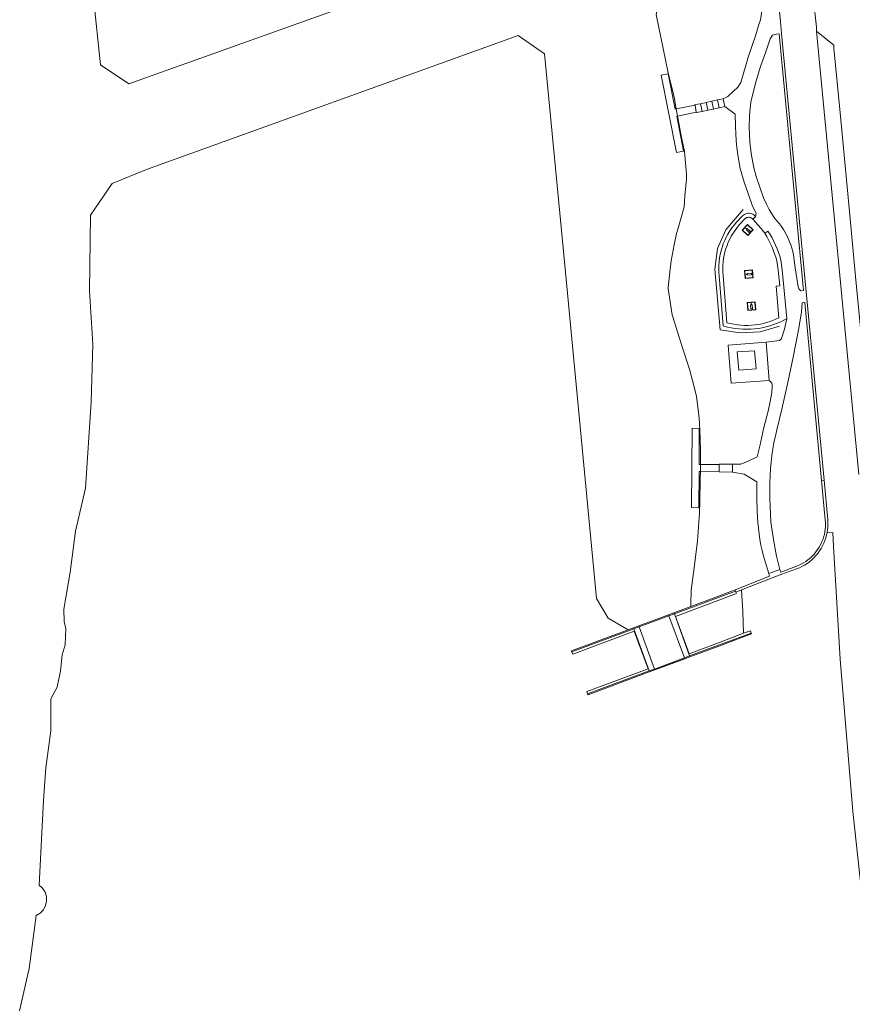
# Model space of a CAD drawing. Header units: metres. Extents: x 89888 to 94270, y 464165 to 468904.
# Tile 19 of 256: x 90828 to 90933, y 465550 to 465674. Entities that reach past the tile are written whole.
import ezdxf

# ---------------------------------------------------------------- set-up
doc = ezdxf.new("R2010")
doc.units = ezdxf.units.M
doc.layers.get('0').update_dxf_attribs({"linetype": 'CONTINUOUS'})
for name, color, linetype, lineweight in [('B_OPSTAL_0', 251, 'CONTINUOUS', 13), ('G_GRENS_ALGEMEEN_0', 251, 'CONTINUOUS', 13), ('K_KUNSTWERKGRENS_1', 251, 'CONTINUOUS', 13), ('K_STEIGER_1', 251, 'CONTINUOUS', 13), ('Q_BALUSTRADE_LIJN_1', 251, 'CONTINUOUS', 13), ('Q_HERDENKINGSMONUMENT_0', 251, 'CONTINUOUS', 13), ('T_HEK_LIJN_0', 251, 'CONTINUOUS', 13), ('T_WALBESCHERMING_0', 251, 'CONTINUOUS', 13), ('V_WEGGRENS_0', 251, 'CONTINUOUS', 13), ('W_WATERGRENS_0', 251, 'CONTINUOUS', 13)]:
    doc.layers.add(name, color=color, linetype=linetype, lineweight=lineweight)

# ---------------------------------------------------------------- blocks, each defined once
blk = doc.blocks.new('Q_HERDENKINGSMONUMENT')
for points in [[(-0.5, 0.5), (0.5, 0.5), (0.5, -0.5), (-0.5, -0.5)], [(0.11, 0.12), (0.11, -0.34), (-0.11, -0.34), (-0.11, 0.12), (0, 0.33)]]:
    blk.add_lwpolyline(points, close=True)
blk.add_lwpolyline([(-0.44, 0.46), (0.44, 0.46, -0.414214), (0.46, 0.44), (0.46, -0.44, -0.414214), (0.44, -0.46), (-0.44, -0.46, -0.414214), (-0.46, -0.44), (-0.46, 0.44, -0.414214), (-0.44, 0.46)], format="xyb")

msp = doc.modelspace()

# ---------------------------------------------------------------- linework, layer by layer
at = {"layer": 'B_OPSTAL_0'}
msp.add_line((90918.6, 465632.59), (90918.78, 465630.29), dxfattribs=at)
msp.add_lwpolyline([(90918.78, 465630.29), (90920.97, 465630.45), (90920.78, 465632.75), (90918.6, 465632.59)], dxfattribs=at)
at = {"layer": 'G_GRENS_ALGEMEEN_0'}
for p, q in [((90912.64, 465594.16), (90911.98, 465593.91)), ((90908.21, 465592.51), (90907.85, 465592.38))]:
    msp.add_line(p, q, dxfattribs=at)
for points in [[(90922.06, 465647.55), (90922.31, 465647.15), (90922.55, 465646.73), (90922.76, 465646.31), (90922.96, 465645.87), (90923.14, 465645.43), (90923.3, 465644.98), (90923.45, 465644.53), (90923.57, 465644.06), (90923.77, 465642.89), (90923.95, 465640.91), (90923.51, 465640.87), (90923.86, 465636.9), (90923.45, 465636.71), (90923.04, 465636.54), (90922.61, 465636.39), (90922.18, 465636.26), (90921.74, 465636.15), (90921.3, 465636.07), (90920.85, 465636), (90920.41, 465635.96), (90919.96, 465635.94), (90919.51, 465635.94), (90919.06, 465635.97), (90918.61, 465636.01), (90918.16, 465636.08), (90917.72, 465636.17), (90917.29, 465636.28), (90916.81, 465642.23), (90916.78, 465642.66), (90916.77, 465643.09), (90916.78, 465643.52), (90916.82, 465643.95), (90916.87, 465644.38), (90916.95, 465644.8), (90917.05, 465645.22), (90917.17, 465645.63), (90917.31, 465646.03), (90917.47, 465646.43), (90917.65, 465646.82), (90917.85, 465647.2), (90918.08, 465647.57), (90918.32, 465647.92), (90918.57, 465648.27), (90918.85, 465648.6), (90919.59, 465649.4), (90919.69, 465649.48), (90919.8, 465649.53), (90919.92, 465649.56), (90920.04, 465649.58), (90920.16, 465649.57), (90920.28, 465649.53), (90920.39, 465649.48), (90920.49, 465649.41), (90920.58, 465649.33)], [(90912.73, 465600.49), (90915.9, 465601.68), (90918.34, 465602.6)], [(90897.76, 465594.77), (90897.71, 465594.9), (90904.85, 465597.56)], [(90899.74, 465589.5), (90899.65, 465589.79), (90907.38, 465592.64), (90905.61, 465597.39), (90897.88, 465594.5), (90897.76, 465594.77)], [(90919.38, 465597.12), (90920.26, 465597.45), (90920.37, 465597.15)], [(90920.37, 465597.15), (90920.4, 465597.07), (90919.39, 465596.69), (90916.26, 465595.52), (90912.64, 465594.16)], [(90907.85, 465592.38), (90899.79, 465589.37), (90899.74, 465589.5)]]:
    msp.add_lwpolyline(points, dxfattribs=at)
at = {"layer": 'K_KUNSTWERKGRENS_1'}
for p, q in [((90913.28, 465663.7), (90913.44, 465662.83)), ((90916.34, 465618.39), (90916.32, 465617.47)), ((90909.93, 465599.44), (90906.2, 465598.06)), ((90912.6, 465594.27), (90910.67, 465599.57)), ((90905.56, 465597.67), (90907.49, 465592.37)), ((90907.85, 465592.38), (90912.64, 465594.16)), ((90912.64, 465594.16), (90912.6, 465594.27)), ((90912.64, 465594.16), (90912.64, 465594.16))]:
    msp.add_line(p, q, dxfattribs=at)
for points in [[(90910.67, 465599.57), (90910.62, 465599.7), (90909.93, 465599.44)], [(90906.2, 465598.06), (90905.51, 465597.8), (90905.56, 465597.67)], [(90907.49, 465592.37), (90907.53, 465592.26), (90907.85, 465592.38)]]:
    msp.add_lwpolyline(points, dxfattribs=at)
at = {"layer": 'K_STEIGER_1'}
for p, q in [((90913.28, 465663.7), (90910.91, 465663.23)), ((90911.07, 465662.34), (90913.44, 465662.83)), ((90916.34, 465618.39), (90913.98, 465618.41)), ((90913.96, 465617.5), (90916.32, 465617.47))]:
    msp.add_line(p, q, dxfattribs=at)
for points in [[(90910.91, 465663.23), (90910.79, 465663.21), (90909.88, 465667.66), (90909.01, 465667.49), (90910.95, 465657.75), (90911.83, 465657.92), (90910.97, 465662.32), (90911.07, 465662.34)], [(90913.98, 465618.41), (90913.79, 465618.41), (90913.81, 465622.95), (90912.93, 465622.98), (90912.84, 465612.97), (90913.74, 465612.95), (90913.79, 465617.51), (90913.96, 465617.5)]]:
    msp.add_lwpolyline(points, dxfattribs=at)
at = {"layer": 'Q_BALUSTRADE_LIJN_1'}
for p, q in [((90918.39, 465602.44), (90910.67, 465599.57)), ((90918.4, 465602.44), (90918.39, 465602.44)), ((90909.98, 465599.31), (90906.24, 465597.92)), ((90910.67, 465599.57), (90909.98, 465599.31)), ((90905.56, 465597.67), (90897.76, 465594.77)), ((90906.24, 465597.92), (90905.56, 465597.67)), ((90920.37, 465597.15), (90912.6, 465594.27)), ((90920.38, 465597.16), (90920.37, 465597.15)), ((90897.76, 465594.77), (90897.71, 465594.75)), ((90911.94, 465594.02), (90908.17, 465592.62)), ((90912.6, 465594.27), (90911.94, 465594.02)), ((90907.49, 465592.37), (90899.74, 465589.5)), ((90908.17, 465592.62), (90907.49, 465592.37)), ((90899.74, 465589.5), (90899.7, 465589.48))]:
    msp.add_line(p, q, dxfattribs=at)
at = {"layer": 'T_HEK_LIJN_0'}
msp.add_lwpolyline([(90919.35, 465650.55), (90917.17, 465647.97), (90916.13, 465645.62), (90915.77, 465643.04), (90916.44, 465635.39), (90918.92, 465635), (90921.48, 465635.14), (90923.91, 465635.85)], dxfattribs=at)
at = {"layer": 'T_WALBESCHERMING_0'}
for p, q in [((90833.67, 465711.67), (90838.35, 465668.78)), ((90910.91, 465663.23), (90911.07, 465662.34)), ((90839.81, 465653.85), (90837.07, 465649.84)), ((90913.98, 465618.41), (90913.96, 465617.5))]:
    msp.add_line(p, q, dxfattribs=at)
for points in [[(90838.35, 465668.78), (90841.89, 465666.4), (90884.63, 465681.7)], [(90909.02, 465678.63), (90908.38, 465675.14), (90909.88, 465667.8), (90910.64, 465664.73), (90910.91, 465663.23)], [(90890.98, 465672.47), (90844.12, 465655.61), (90839.81, 465653.85)], [(90904.85, 465597.56), (90902.33, 465599.03), (90900.87, 465601.49), (90896.86, 465643.53), (90894.28, 465670.16), (90890.98, 465672.47)], [(90911.07, 465662.34), (90911.27, 465661.24), (90911.54, 465659.85), (90911.96, 465657.86), (90912.19, 465655.02), (90912.22, 465654.37), (90912.01, 465652.22), (90911.89, 465650.87), (90911.13, 465648.2), (90910.93, 465647.51), (90910.66, 465646.1), (90910.26, 465644.06), (90910.09, 465642.65), (90909.9, 465640.72), (90909.9, 465640.54), (90910.41, 465637.28), (90910.48, 465637.01), (90911.7, 465633.11), (90912.58, 465630.41), (90912.94, 465629.01), (90913.47, 465627), (90913.78, 465624.24), (90913.87, 465622.79), (90913.97, 465620.3), (90913.98, 465618.62), (90913.98, 465618.41)], [(90913.96, 465617.5), (90913.94, 465616.54), (90913.88, 465613.74), (90913.82, 465612.33), (90913.59, 465608.76), (90913.15, 465605.38), (90912.79, 465602.57), (90912.74, 465600.78), (90912.73, 465600.49)]]:
    msp.add_lwpolyline(points, dxfattribs=at)
at = {"layer": 'V_WEGGRENS_0'}
for p, q in [((90928.6, 465673.03), (90933.92, 465617.14)), ((90916.12, 465664.36), (90915.4, 465664.19)), ((90916.84, 465664.49), (90916.12, 465664.36)), ((90916.12, 465664.36), (90916.34, 465663.38)), ((90917.05, 465663.53), (90916.84, 465664.49)), ((90914.7, 465664.06), (90913.97, 465663.89)), ((90913.97, 465663.89), (90914.16, 465662.92)), ((90914.16, 465662.92), (90914.89, 465663.07)), ((90915.4, 465664.19), (90914.7, 465664.06)), ((90914.7, 465664.06), (90914.89, 465663.07)), ((90914.89, 465663.07), (90915.6, 465663.22)), ((90915.4, 465664.19), (90915.6, 465663.22)), ((90915.6, 465663.22), (90916.34, 465663.38)), ((90916.34, 465663.38), (90917.05, 465663.53)), ((90917.05, 465663.53), (90918.35, 465662.57)), ((90920.92, 465649.64), (90920.58, 465649.33)), ((90927.11, 465638.81), (90929.24, 465616.4)), ((90922.26, 465633.83), (90922.61, 465629)), ((90917.99, 465617.45), (90918, 465618.46)), ((90916.32, 465617.47), (90917.99, 465617.45)), ((90929.24, 465616.4), (90929.54, 465616.43)), ((90929.92, 465609.78), (90930.64, 465609.85)), ((90922.56, 465604.65), (90923.97, 465605.15)), ((90918.34, 465602.6), (90918.39, 465602.44)), ((90918.39, 465602.44), (90918.44, 465602.32)), ((90919.13, 465602.59), (90918.44, 465602.32))]:
    msp.add_line(p, q, dxfattribs=at)
for points in [[(90929.54, 465616.43), (90924.19, 465672.74), (90924.04, 465674.25), (90922.64, 465688.03)], [(90921.35, 465683.9), (90921.7, 465676.78), (90921.66, 465675.27), (90921.54, 465674.48), (90921.32, 465673.87), (90920.88, 465672.46), (90920.03, 465669.87), (90919.04, 465666.56), (90918.67, 465665.97)], [(90928.34, 465675.94), (90928.36, 465675.47), (90928.41, 465675.04), (90928.57, 465673.54), (90928.6, 465673.03)], [(90935.92, 465616.67), (90934.83, 465628.22), (90934.48, 465632.14), (90933.52, 465642.12), (90932.75, 465650.28), (90931.59, 465662.75), (90930.79, 465670.9), (90930.77, 465671.26), (90928.6, 465673.03)], [(90926.96, 465640.35), (90926.63, 465640.29), (90926.37, 465640.53), (90926.26, 465640.79), (90925.89, 465643.21), (90925.68, 465644.82), (90925.59, 465645.25), (90925.48, 465645.67), (90925.35, 465646.08), (90925.2, 465646.49), (90925.03, 465646.89), (90924.84, 465647.29), (90924.64, 465647.67), (90924.41, 465648.04), (90924.17, 465648.41), (90923.91, 465648.76), (90923.64, 465649.1), (90923.35, 465649.42), (90922.86, 465650.13), (90922.61, 465650.57), (90922.33, 465651.14), (90921.92, 465652.04), (90921.46, 465653.36), (90920.99, 465654.73), (90920.7, 465655.8), (90920.34, 465657.62), (90920.17, 465659.07), (90920.1, 465660.9), (90920.16, 465662.41), (90920.32, 465664.12), (90920.97, 465666.76), (90921.53, 465668.58), (90922.19, 465670.44), (90922.76, 465672.08), (90923.06, 465672.52), (90923.53, 465672.66)], [(90923.53, 465672.66), (90923.89, 465672.7), (90926.96, 465640.35)], [(90918.67, 465665.97), (90918.09, 465665.42), (90917.4, 465664.79), (90916.84, 465664.49)], [(90913.97, 465663.89), (90913.27, 465663.78), (90913.28, 465663.7)], [(90913.44, 465662.83), (90913.46, 465662.77), (90914.16, 465662.92)], [(90918.35, 465662.57), (90918.39, 465661.11), (90918.43, 465659.99), (90918.52, 465658.7), (90918.72, 465657.15), (90918.97, 465655.73), (90919.46, 465654), (90919.96, 465652.56), (90920.53, 465650.96), (90920.98, 465650.09), (90920.95, 465649.82), (90920.92, 465649.64)], [(90920.92, 465649.64), (90920.82, 465649.76), (90920.7, 465649.86), (90920.57, 465649.95), (90920.43, 465650.01), (90920.28, 465650.05), (90920.12, 465650.08), (90919.96, 465650.07), (90919.81, 465650.05), (90919.66, 465650), (90919.52, 465649.93), (90919.39, 465649.84), (90919.27, 465649.74), (90918.49, 465648.94), (90918.19, 465648.59), (90917.92, 465648.23), (90917.66, 465647.85), (90917.43, 465647.46), (90917.21, 465647.05), (90917.02, 465646.64), (90916.84, 465646.21), (90916.69, 465645.78), (90916.57, 465645.34), (90916.46, 465644.9), (90916.38, 465644.45), (90916.32, 465643.99), (90916.28, 465643.54), (90916.27, 465643.08), (90916.28, 465642.62), (90916.31, 465642.17), (90916.84, 465635.88), (90917.37, 465635.73), (90917.85, 465635.63), (90918.33, 465635.55), (90918.82, 465635.49), (90919.31, 465635.46), (90919.8, 465635.45), (90920.3, 465635.47), (90920.79, 465635.5), (90921.28, 465635.57), (90921.76, 465635.65), (90922.24, 465635.76), (90922.71, 465635.89), (90923.18, 465636.04), (90923.64, 465636.22), (90924.09, 465636.41), (90924.54, 465636.63), (90924.85, 465636.8)], [(90920.58, 465649.33), (90921.57, 465648.19), (90922.06, 465647.55)], [(90922.06, 465647.55), (90922.46, 465647.82), (90922.73, 465647.4), (90922.98, 465646.97), (90923.22, 465646.52), (90923.43, 465646.07), (90923.63, 465645.61), (90923.8, 465645.14), (90923.96, 465644.67), (90924.09, 465644.19), (90924.28, 465642.95), (90924.85, 465636.8)], [(90923.97, 465605.15), (90923.56, 465606.84), (90923.15, 465608.95), (90922.84, 465611.14), (90922.78, 465612.13), (90922.73, 465613.11), (90922.71, 465614.1), (90922.7, 465615.08), (90922.71, 465616.07), (90922.73, 465617.05), (90922.79, 465617.88), (90922.86, 465618.71), (90922.96, 465619.53), (90923.09, 465620.35), (90923.23, 465621.17), (90923.4, 465621.98), (90923.6, 465622.79), (90924.2, 465625.37), (90924.99, 465628.76), (90925.64, 465631.95), (90926.37, 465635.6), (90926.68, 465637.63), (90926.77, 465638.79), (90927.11, 465638.81)], [(90924.85, 465636.8), (90924.54, 465635.46), (90924.18, 465634.3), (90924.15, 465634.23), (90924.1, 465634.17), (90924.05, 465634.11), (90923.98, 465634.07), (90923.91, 465634.04), (90922.26, 465633.83)], [(90922.26, 465633.83), (90917.45, 465633.45), (90917.82, 465628.65), (90922.61, 465629)], [(90922.61, 465629), (90922.72, 465628.93), (90922.81, 465628.85), (90922.88, 465628.75), (90922.94, 465628.64), (90922.98, 465628.52), (90923, 465628.39), (90923, 465628.27), (90922.95, 465627.48), (90922.75, 465626.35), (90922.49, 465625.13), (90921.95, 465623.06), (90921.45, 465620.73), (90921.09, 465619.36)], [(90918, 465618.46), (90916.33, 465618.46), (90916.34, 465618.39)], [(90921.09, 465619.36), (90919.98, 465618.83), (90919.03, 465618.46), (90918, 465618.46)], [(90917.99, 465617.45), (90919.47, 465617.19), (90921.06, 465616.22)], [(90921.06, 465616.22), (90921.07, 465614.2), (90921.12, 465612.49), (90921.15, 465611.78), (90921.2, 465611.07), (90921.26, 465610.36), (90921.35, 465609.66), (90921.46, 465608.95), (90921.59, 465608.25), (90921.74, 465607.56), (90921.91, 465606.86), (90922.1, 465606.18), (90922.56, 465604.65)], [(90929.24, 465616.4), (90929.7, 465611.42), (90929.72, 465611.12), (90929.72, 465610.83), (90929.71, 465610.53), (90929.69, 465610.23), (90929.65, 465609.94), (90929.58, 465609.59), (90929.49, 465609.25), (90929.37, 465608.92), (90929.24, 465608.59), (90929.08, 465608.27), (90928.91, 465607.97), (90928.72, 465607.67), (90928.51, 465607.38), (90928.28, 465607.11), (90928.04, 465606.86), (90927.79, 465606.61), (90927.51, 465606.39), (90927.23, 465606.18), (90926.93, 465605.99), (90926.62, 465605.82), (90926.3, 465605.67), (90925.98, 465605.53), (90924.09, 465604.84), (90923.97, 465605.15)], [(90929.54, 465616.43), (90930, 465611.45), (90930.02, 465611.13), (90930.03, 465610.82), (90930.02, 465610.51), (90929.99, 465610.2), (90929.95, 465609.89), (90929.92, 465609.78)], [(90919.13, 465602.59), (90922.78, 465604.04), (90924.2, 465604.56), (90926.08, 465605.25), (90926.43, 465605.39), (90926.76, 465605.55), (90927.09, 465605.73), (90927.4, 465605.93), (90927.7, 465606.15), (90927.98, 465606.39), (90928.25, 465606.64), (90928.51, 465606.91), (90928.75, 465607.2), (90928.97, 465607.5), (90929.17, 465607.81), (90929.35, 465608.13), (90929.51, 465608.47), (90929.65, 465608.81), (90929.77, 465609.16), (90929.87, 465609.52), (90929.92, 465609.78)], [(90930.64, 465609.85), (90930.74, 465608.06), (90931.58, 465593.84), (90933.19, 465574.66), (90935.15, 465556.49), (90936.5, 465542.35), (90938.32, 465525.35)], [(90922.56, 465604.65), (90922.68, 465604.32), (90918.34, 465602.6)], [(90918.44, 465602.32), (90918.5, 465602.15), (90915.95, 465601.18), (90910.8, 465599.25), (90912.54, 465594.53), (90916.25, 465595.93), (90919.38, 465597.12)], [(90919.38, 465597.12), (90919.31, 465599.87), (90919.13, 465602.59)]]:
    msp.add_lwpolyline(points, dxfattribs=at)
at = {"layer": 'W_WATERGRENS_0'}
for p, q in [((90909.98, 465599.31), (90909.93, 465599.44)), ((90911.94, 465594.02), (90909.98, 465599.31)), ((90906.2, 465598.06), (90906.24, 465597.92)), ((90906.24, 465597.92), (90908.17, 465592.62)), ((90911.98, 465593.91), (90908.21, 465592.51)), ((90911.98, 465593.91), (90911.94, 465594.02)), ((90908.17, 465592.62), (90908.21, 465592.51))]:
    msp.add_line(p, q, dxfattribs=at)
for points in [[(90837.07, 465649.84), (90836.96, 465640.3), (90837.38, 465633.59), (90837.17, 465626.28), (90836.45, 465615.41), (90835.17, 465609.98), (90834.49, 465604.84), (90833.72, 465600.18), (90833.74, 465598.63), (90833.98, 465597.7), (90833.88, 465595.67), (90833.49, 465594.39), (90833.28, 465592.4), (90832.86, 465590.35), (90832.05, 465588.86), (90832.09, 465584.84), (90831.45, 465580.18), (90831.16, 465576.07), (90830.6, 465565.38), (90831.03, 465564.99), (90831.35, 465564.5), (90831.52, 465563.94), (90831.54, 465563.36), (90831.41, 465562.79), (90831.13, 465562.27), (90830.73, 465561.85), (90830.23, 465561.55), (90829.33, 465554.88), (90828.14, 465549.52)], [(90909.93, 465599.44), (90909.93, 465599.45), (90912.73, 465600.49)], [(90904.85, 465597.56), (90906.2, 465598.06), (90906.2, 465598.06)]]:
    msp.add_lwpolyline(points, dxfattribs=at)

# ---------------------------------------------------------------- block references
at = {"layer": 'Q_HERDENKINGSMONUMENT_0'}
for p, rotation in [((90919.91, 465647.97), 47), ((90920.05, 465642.39), 95), ((90920.4, 465638.36), 5)]:
    msp.add_blockref('Q_HERDENKINGSMONUMENT', p, dxfattribs=dict(at, rotation=rotation))

doc.saveas('drawing.dxf')
